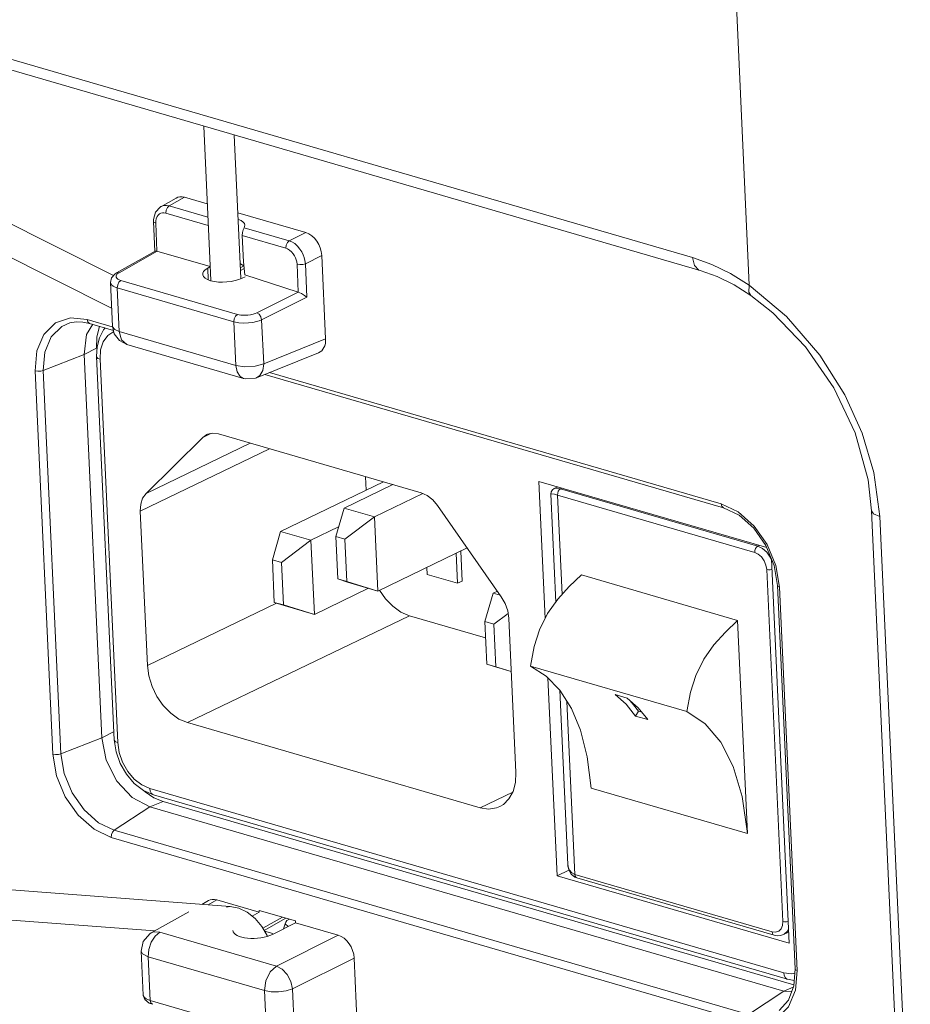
# Model space of a CAD drawing. Header units: millimetres. Extents: x 3925 to 5043, y -86 to 778.
# Tile 215 of 256: x 4893 to 4904, y 89 to 101. Entities that reach past the tile are written whole.
import ezdxf

# ---------------------------------------------------------------- set-up
doc = ezdxf.new("R2010")
doc.units = ezdxf.units.MM
doc.header["$LTSCALE"] = 46.255
for name, color, linetype in [('11-AC_INLET_DXF_CONTINUOUS_LINE', 7, 'CONTINUOUS'), ('61-H30-AC_HODXF_CONTINUOUS_LINE', 7, 'CONTINUOUS'), ('H30-POWER-CODXF_CONTINUOUS_LINE', 7, 'CONTINUOUS'), ('H30K-REAR-CODXF_CONTINUOUS_LINE', 7, 'CONTINUOUS')]:
    doc.layers.add(name, color=color, linetype=linetype)

msp = doc.modelspace()

# ---------------------------------------------------------------- linework, layer by layer
at = {"layer": '11-AC_INLET_DXF_CONTINUOUS_LINE', "color": 7, "linetype": 'Continuous', "lineweight": 0}
for p, q in [((4894.081, 97.3615), (4894.0312, 97.2657)), ((4894.1038, 97.387), (4894.081, 97.3615)), ((4893.9966, 97.0303), (4894.2165, 92.2519)), ((4894.0398, 96.9968), (4894.2597, 92.2183)), ((4895.3212, 96.0229), (4894.6127, 95.3245)), ((4895.4189, 96.07), (4895.3212, 96.0229)), ((4895.3702, 96.0576), (4895.3212, 96.0229)), ((4895.517, 96.066), (4898.0419, 95.3317)), ((4896.1536, 95.8809), (4894.541, 95.1038)), ((4895.9128, 95.9509), (4894.6127, 95.3245)), ((4897.35, 95.5329), (4897.3578, 95.3644)), ((4896.2907, 94.8502), (4897.573, 95.4681)), ((4897.082, 95.1411), (4897.6899, 95.434)), ((4899.5089, 95.4744), (4902.3475, 94.6487)), ((4899.5875, 93.7657), (4899.5089, 95.4744)), ((4899.6987, 95.3849), (4899.743, 95.4063)), ((4899.7786, 95.3819), (4899.7968, 95.3906)), ((4902.2359, 94.6672), (4899.7786, 95.3819)), ((4898.0635, 95.322), (4897.4601, 95.0312)), ((4899.6567, 95.3139), (4899.7185, 93.9697)), ((4902.1978, 94.5898), (4899.7405, 95.3045)), ((4899.7405, 95.3045), (4899.7975, 94.0647)), ((4896.9785, 94.7884), (4897.082, 95.1411)), ((4897.4601, 95.0312), (4897.082, 95.1411)), ((4899.0399, 94.0368), (4898.247, 95.1719)), ((4894.6294, 93.1812), (4894.541, 95.1038)), ((4897.4601, 95.0312), (4897.0919, 94.7554)), ((4897.4601, 95.0312), (4897.5026, 94.1078)), ((4896.6687, 94.7402), (4897.013, 94.9061)), ((4896.1871, 94.4975), (4896.2907, 94.8502)), ((4896.6687, 94.7402), (4896.2907, 94.8502)), ((4896.9785, 94.7884), (4897.0919, 94.7554)), ((4897.0029, 94.2575), (4896.9785, 94.7884)), ((4897.0919, 94.7554), (4897.1163, 94.2245)), ((4896.3005, 94.4645), (4896.6687, 94.7402)), ((4896.6687, 94.7402), (4896.7112, 93.8168)), ((4897.5026, 94.1078), (4898.6157, 94.6442)), ((4902.2541, 94.6759), (4902.2359, 94.6672)), ((4898.4786, 94.5781), (4898.4958, 94.2048)), ((4898.5531, 94.2324), (4898.5359, 94.6057)), ((4896.1871, 94.4975), (4896.3005, 94.4645)), ((4896.2115, 93.9665), (4896.1871, 94.4975)), ((4896.3005, 94.4645), (4896.3249, 93.9335)), ((4898.1177, 94.3148), (4898.1137, 94.4023)), ((4902.4068, 94.5049), (4902.6272, 89.7162)), ((4898.1177, 94.3148), (4898.4958, 94.2048)), ((4900.0381, 94.3078), (4901.985, 93.7416)), ((4902.5494, 89.9894), (4902.3475, 94.3754)), ((4896.7112, 93.8168), (4897.3856, 94.1418)), ((4897.1163, 94.2245), (4897.0029, 94.2575)), ((4897.0029, 94.2575), (4897.1245, 94.2178)), ((4897.1163, 94.2245), (4897.5026, 94.1078)), ((4897.1245, 94.2178), (4897.5026, 94.1078)), ((4898.4958, 94.2048), (4898.5531, 94.2324)), ((4898.8334, 93.7278), (4898.937, 94.0805)), ((4898.937, 94.0805), (4898.9912, 94.1066)), ((4899.0279, 94.054), (4898.937, 94.0805)), ((4896.24, 93.9572), (4894.6294, 93.1812)), ((4896.3249, 93.9335), (4896.2115, 93.9665)), ((4896.3331, 93.9268), (4896.2115, 93.9665)), ((4896.3249, 93.9335), (4896.7112, 93.8168)), ((4896.3331, 93.9268), (4896.7112, 93.8168)), ((4897.896, 93.8002), (4895.1286, 92.4667)), ((4898.8428, 93.5248), (4897.896, 93.8002)), ((4898.9468, 93.6948), (4899.1252, 93.8283)), ((4898.8334, 93.7278), (4898.9468, 93.6948)), ((4898.8579, 93.1968), (4898.8334, 93.7278)), ((4898.9468, 93.6948), (4898.9713, 93.1638)), ((4899.1342, 93.7678), (4899.2227, 91.8452)), ((4901.985, 93.7416), (4902.1074, 91.0836)), ((4898.9713, 93.1638), (4898.8579, 93.1968)), ((4898.9795, 93.1571), (4898.8579, 93.1968)), ((4898.9713, 93.1638), (4899.1647, 93.1054)), ((4899.4061, 93.1718), (4901.3531, 92.6055)), ((4898.9795, 93.1571), (4899.1648, 93.1032)), ((4899.7352, 90.5574), (4899.6216, 93.0245)), ((4899.769, 92.8736), (4899.8691, 90.6972)), ((4900.4594, 92.8157), (4900.6107, 92.7717)), ((4899.8589, 92.7313), (4899.9583, 90.5722)), ((4900.7466, 92.6512), (4900.6107, 92.7717)), ((4900.7505, 92.6087), (4900.7137, 92.5489)), ((4900.7137, 92.5489), (4900.865, 92.5049)), ((4900.865, 92.5049), (4900.7466, 92.6512)), ((4900.7903, 92.5972), (4900.7505, 92.6087)), ((4898.7767, 91.4056), (4895.1286, 92.4667)), ((4894.2165, 92.2519), (4894.2193, 92.2427)), ((4894.5822, 91.6204), (4894.7058, 91.566)), ((4902.5602, 89.3485), (4894.659, 91.6467)), ((4894.7058, 91.566), (4902.6069, 89.2679)), ((4898.7767, 91.4056), (4899.1838, 91.6017)), ((4902.1074, 91.0836), (4900.1604, 91.6499)), ((4899.7352, 90.5574), (4899.8827, 90.6285)), ((4902.6272, 89.7162), (4899.7352, 90.5574)), ((4899.9583, 90.5722), (4902.4156, 89.8575)), ((4899.9816, 90.5319), (4902.4389, 89.8172)), ((4902.5569, 89.8251), (4902.6208, 89.8559)), ((4902.6576, 89.3358), (4902.5602, 89.3485)), ((4902.6069, 89.2679), (4902.6906, 89.2535)), ((4902.6976, 89.3447), (4902.6576, 89.3358))]:
    msp.add_line(p, q, dxfattribs=at)
for points in [[(4894.0398, 96.9968), (4894.0473, 97.1128), (4894.08, 97.2131), (4894.1355, 97.291), (4894.2103, 97.3415)], [(4894.0312, 97.2657), (4894.0024, 97.1532), (4893.9966, 97.0303)], [(4893.9966, 97.0303), (4893.9994, 97.0212), (4894.0139, 97.0076), (4894.0398, 96.9968)], [(4895.517, 96.066), (4895.4442, 96.0756), (4895.3774, 96.0609), (4895.3702, 96.0576)], [(4899.6989, 95.385), (4899.6783, 95.3705), (4899.6613, 95.3442), (4899.6567, 95.314)], [(4899.7786, 95.3819), (4899.7401, 95.3898), (4899.7041, 95.3871), (4899.6988, 95.385)], [(4899.7786, 95.3819), (4899.7632, 95.3699), (4899.7505, 95.3511), (4899.7426, 95.3281), (4899.7405, 95.3045)], [(4894.6127, 95.3245), (4894.571, 95.2659), (4894.5465, 95.1906), (4894.541, 95.1038)], [(4898.247, 95.1719), (4898.1858, 95.244), (4898.1158, 95.2985), (4898.0419, 95.3317)], [(4899.6567, 95.3139), (4899.6574, 95.3164), (4899.671, 95.3194), (4899.7029, 95.3142), (4899.7405, 95.3045)], [(4902.2359, 94.6672), (4902.2207, 94.6555), (4902.2083, 94.6372), (4902.2, 94.6141), (4902.1978, 94.5898)], [(4902.2359, 94.6672), (4902.2947, 94.639), (4902.3471, 94.5929), (4902.3913, 94.531), (4902.4074, 94.4932)], [(4902.1978, 94.5898), (4902.2421, 94.5685), (4902.2827, 94.5324), (4902.3157, 94.4851), (4902.3381, 94.4311), (4902.3475, 94.3754)], [(4900.0381, 94.3078), (4899.8863, 94.1623), (4899.7437, 94.0055), (4899.6174, 93.8261), (4899.5177, 93.6245), (4899.4505, 93.4152), (4899.4061, 93.1718)], [(4902.3475, 94.3754), (4902.3684, 94.3717), (4902.3919, 94.3714), (4902.4128, 94.3743)], [(4897.896, 93.8002), (4897.7897, 93.8455), (4897.6879, 93.9174), (4897.5954, 94.012), (4897.5219, 94.1171)], [(4899.1342, 93.7678), (4899.1204, 93.8603), (4899.0883, 93.952), (4899.0399, 94.0368)], [(4901.3531, 92.6055), (4901.3971, 92.8475), (4901.4638, 93.0562), (4901.563, 93.2576), (4901.6893, 93.4376), (4901.8323, 93.5951), (4901.985, 93.7416)], [(4894.6294, 93.1812), (4894.6474, 93.0487), (4894.688, 92.9166), (4894.7492, 92.7912), (4894.828, 92.6785), (4894.9204, 92.5839), (4895.0222, 92.512), (4895.1286, 92.4667)], [(4899.4061, 93.1718), (4899.5986, 93.048), (4899.7693, 92.8733), (4899.9149, 92.6425), (4900.0254, 92.3712), (4900.1082, 92.0423), (4900.1604, 91.6499)], [(4900.7137, 92.5489), (4900.5953, 92.6952), (4900.4594, 92.8157)], [(4900.6355, 92.7497), (4900.672, 92.7111), (4900.7505, 92.6087)], [(4902.1074, 91.0836), (4902.0406, 91.548), (4901.9308, 91.9214), (4901.7768, 92.223), (4901.5808, 92.4516), (4901.3531, 92.6055)], [(4894.2165, 92.2519), (4894.2389, 92.1025), (4894.2906, 91.9565), (4894.3681, 91.8225), (4894.4671, 91.7081), (4894.5822, 91.6204)], [(4894.2193, 92.2427), (4894.2338, 92.2292), (4894.2597, 92.2183)], [(4894.659, 91.6467), (4894.5602, 91.691), (4894.467, 91.7637), (4894.3855, 91.8597), (4894.3211, 91.9725), (4894.2782, 92.0947), (4894.2597, 92.2183)], [(4899.0214, 91.4197), (4899.0657, 91.4459), (4899.136, 91.5152), (4899.1872, 91.6079), (4899.2167, 91.7197), (4899.2227, 91.8452)], [(4894.659, 91.6467), (4894.6646, 91.613), (4894.6771, 91.5872), (4894.6959, 91.5701), (4894.7058, 91.566)], [(4898.7767, 91.4056), (4898.8817, 91.3895), (4898.9796, 91.4032), (4899.0214, 91.4197)], [(4899.886, 90.6307), (4899.871, 90.6778), (4899.8691, 90.6972)], [(4899.8691, 90.6972), (4899.8816, 90.6304), (4899.9126, 90.5762)], [(4899.9583, 90.5722), (4899.9176, 90.5928), (4899.886, 90.6307)], [(4899.9126, 90.5762), (4899.9584, 90.5409), (4899.9816, 90.5319)], [(4899.9816, 90.5319), (4899.9726, 90.5368), (4899.9626, 90.5511), (4899.9583, 90.5722)], [(4902.5494, 89.9894), (4902.5448, 89.9378), (4902.5269, 89.8955), (4902.4974, 89.8664), (4902.4591, 89.8533), (4902.4156, 89.8575)], [(4902.6147, 89.9884), (4902.5957, 89.9855), (4902.5713, 89.9856), (4902.5494, 89.9894)], [(4902.4389, 89.8172), (4902.4299, 89.8221), (4902.4199, 89.8364), (4902.4156, 89.8575)], [(4902.5569, 89.8251), (4902.5663, 89.8302), (4902.6059, 89.8677), (4902.6189, 89.8971)], [(4902.5569, 89.8251), (4902.5206, 89.8129), (4902.4809, 89.81), (4902.4389, 89.8172)], [(4902.6069, 89.2679), (4902.599, 89.271), (4902.5798, 89.2871), (4902.5662, 89.3137), (4902.5602, 89.3485)]]:
    msp.add_lwpolyline(points, dxfattribs=at)
at = {"layer": '61-H30-AC_HODXF_CONTINUOUS_LINE', "color": 7, "linetype": 'Continuous', "lineweight": 0}
for p, q in [((4896.1917, 89.8371), (4896.0896, 89.8668)), ((4896.3261, 89.8962), (4896.3456, 89.9574)), ((4896.3456, 89.9574), (4896.383, 89.9247))]:
    msp.add_line(p, q, dxfattribs=at)
msp.add_ellipse((4896.4312, 89.852), major_axis=(-0.0328, 0.1646), ratio=0.5404564, start_param=-0.0142139, end_param=0.7729694, dxfattribs=at)
at = {"layer": 'H30-POWER-CODXF_CONTINUOUS_LINE', "color": 7, "linetype": 'Continuous', "lineweight": 0}
for p, q in [((4895.3319, 99.9026), (4895.4205, 97.9789)), ((4895.7124, 99.792), (4895.7945, 98.0078)), ((4894.2086, 98.0406), (4892.0506, 99.1232)), ((4894.1834, 97.6337), (4891.8825, 98.788)), ((4895.6617, 90.175), (4892.382, 90.4237)), ((4895.615, 90.1657), (4895.6617, 90.175)), ((4894.7229, 89.8701), (4892.3537, 90.0498)), ((4896.0559, 89.926), (4895.9723, 90.0248)), ((4896.1209, 89.8117), (4896.0559, 89.926)), ((4896.1232, 89.8051), (4896.1209, 89.8117))]:
    msp.add_line(p, q, dxfattribs=at)
msp.add_lwpolyline([(4895.9723, 90.0248), (4895.8742, 90.1022), (4895.7682, 90.153), (4895.6617, 90.175)], dxfattribs=at)
at = {"layer": 'H30K-REAR-CODXF_CONTINUOUS_LINE', "color": 7, "linetype": 'Continuous', "lineweight": 0}
for p, q in [((4864.6596, 108.9582), (4901.4245, 98.2647)), ((4864.753, 108.7968), (4901.518, 98.1033)), ((4901.8768, 103.4302), (4902.1305, 97.9185)), ((4894.7968, 98.8988), (4894.9866, 99.0065)), ((4894.9024, 98.9085), (4895.0915, 99.0158)), ((4895.3766, 98.9329), (4895.0915, 99.0158)), ((4894.7309, 98.8293), (4894.7075, 98.7372)), ((4894.8357, 98.8207), (4894.8583, 98.8165)), ((4894.863, 98.8534), (4894.8583, 98.8165)), ((4894.8583, 98.8165), (4895.389, 98.6621)), ((4894.9024, 98.9085), (4895.3841, 98.7683)), ((4896.604, 98.5759), (4895.757, 98.8222)), ((4894.7075, 98.7372), (4894.7075, 98.7136)), ((4894.7247, 98.3408), (4894.7075, 98.7136)), ((4894.7495, 98.3447), (4894.7335, 98.6935)), ((4895.8452, 98.6669), (4895.8368, 98.6367)), ((4895.8368, 98.6367), (4896.3988, 98.4732)), ((4896.3988, 98.4732), (4896.604, 98.5759)), ((4895.8109, 98.5394), (4896.3547, 98.3812)), ((4895.8109, 98.5394), (4895.8261, 98.2092)), ((4894.245, 98.072), (4894.7273, 98.3455)), ((4894.2771, 98.0751), (4894.7514, 98.3442)), ((4894.7514, 98.3442), (4894.7273, 98.3456)), ((4894.7495, 98.3447), (4895.4135, 98.1516)), ((4895.8261, 98.2092), (4895.8454, 98.0482)), ((4896.5983, 98.1876), (4896.8035, 98.2902)), ((4896.8513, 97.2512), (4896.8035, 98.2902)), ((4901.4245, 98.2647), (4901.6625, 98.1797)), ((4894.2513, 98.0556), (4894.2771, 98.0751)), ((4895.4135, 98.1516), (4895.3821, 98.1338)), ((4895.3821, 98.1338), (4895.3888, 97.9881)), ((4895.7902, 98.1022), (4895.8359, 98.1281)), ((4895.7927, 98.1411), (4895.8317, 98.1632)), ((4896.4944, 98.1813), (4896.5104, 97.8325)), ((4896.5983, 98.1876), (4896.6174, 97.772)), ((4901.6625, 98.1797), (4901.8983, 98.0641)), ((4894.1686, 97.9545), (4894.1686, 97.9551)), ((4894.1686, 97.9551), (4894.1938, 97.4083)), ((4894.1808, 98.0096), (4894.1687, 97.9545)), ((4894.276, 97.9565), (4894.2993, 97.9781)), ((4895.7518, 97.5556), (4894.2993, 97.9781)), ((4895.8125, 98.0086), (4895.847, 98.026)), ((4895.8454, 98.0482), (4896.5104, 97.8325)), ((4901.8983, 98.0641), (4902.1305, 97.9185)), ((4895.7077, 97.4636), (4894.2552, 97.8861)), ((4894.2552, 97.8861), (4894.2802, 97.3412)), ((4896.5085, 97.8331), (4895.9941, 97.5757)), ((4901.9413, 97.9236), (4902.1508, 97.7921)), ((4896.6174, 97.772), (4896.0539, 97.49)), ((4893.6707, 97.5128), (4893.881, 97.4921)), ((4893.8245, 97.461), (4893.909, 97.4437)), ((4893.881, 97.4921), (4894.1919, 97.4017)), ((4895.7328, 96.9187), (4895.7077, 97.4636)), ((4896.0793, 96.9397), (4896.0539, 97.49)), ((4893.8733, 97.3067), (4893.9481, 97.4323)), ((4893.909, 97.4437), (4894.2064, 97.3572)), ((4894.0272, 97.3926), (4894.0004, 97.27)), ((4894.0338, 97.4074), (4894.0272, 97.3926)), ((4894.217, 97.314), (4894.1938, 97.4083)), ((4894.2802, 97.3412), (4895.7328, 96.9187)), ((4893.8423, 97.0542), (4893.8733, 97.3067)), ((4894.0004, 97.27), (4893.9957, 97.1358)), ((4896.0793, 96.9397), (4896.8513, 97.2512)), ((4893.8423, 97.0542), (4893.9957, 97.1358)), ((4894.3737, 97.1798), (4895.8262, 96.7573)), ((4893.332, 96.8574), (4893.8423, 97.0542)), ((4893.8423, 97.0542), (4894.0622, 92.2758)), ((4895.9896, 96.7655), (4896.7638, 97.0779)), ((4893.4526, 92.0746), (4893.2327, 96.853)), ((4893.5519, 92.079), (4893.332, 96.8574)), ((4895.8463, 96.9018), (4895.7328, 96.9187)), ((4895.9726, 96.9095), (4895.8463, 96.9018)), ((4896.0793, 96.9397), (4895.9726, 96.9095)), ((4896.0947, 96.8079), (4901.8102, 95.1455)), ((4896.1527, 96.8313), (4901.7821, 95.194)), ((4903.6841, 95.5835), (4903.7576, 95.0361)), ((4901.7821, 95.194), (4901.9936, 95.0929)), ((4901.8102, 95.1455), (4902.0047, 95.0516)), ((4903.654, 95.1078), (4904.0333, 86.8667)), ((4903.7576, 95.0361), (4904.1369, 86.795)), ((4902.4391, 94.4268), (4902.4816, 94.1755)), ((4902.4621, 94.4242), (4902.5076, 94.1553)), ((4902.4816, 94.1755), (4902.7016, 89.3971)), ((4902.5076, 94.1553), (4902.7275, 89.3769)), ((4894.0622, 92.2758), (4894.2156, 92.3573)), ((4893.5519, 92.079), (4894.0622, 92.2758)), ((4894.1176, 91.9982), (4894.0622, 92.2758)), ((4894.5827, 91.6201), (4894.6017, 91.6027)), ((4894.6017, 91.6027), (4894.7118, 91.5312)), ((4894.6612, 91.4183), (4894.825, 91.4849)), ((4894.7118, 91.5312), (4894.825, 91.4849)), ((4894.825, 91.4849), (4902.6864, 89.1983)), ((4894.2179, 91.1255), (4894.6612, 91.4183)), ((4894.6612, 91.4183), (4902.5623, 89.1202)), ((4902.1191, 88.8273), (4894.2179, 91.1255)), ((4902.0792, 88.7379), (4894.1781, 91.036)), ((4895.3078, 90.2019), (4895.3897, 90.2483)), ((4895.3858, 90.1959), (4895.4946, 90.2576)), ((4896.0244, 90.1035), (4895.4946, 90.2576)), ((4894.6788, 89.8451), (4895.1455, 90.1098)), ((4896.0244, 90.1035), (4895.936, 90.0534)), ((4896.0234, 90.1261), (4896.4762, 89.9944)), ((4896.0234, 90.1261), (4896.0244, 90.1035)), ((4896.0701, 89.9039), (4896.3133, 90.0418)), ((4896.0862, 89.8755), (4896.3569, 90.0291)), ((4896.4772, 89.9718), (4896.189, 89.8276)), ((4896.4762, 89.9944), (4896.4772, 89.9718)), ((4897.007, 89.8177), (4896.4772, 89.9718)), ((4894.6607, 89.8338), (4894.6789, 89.8452)), ((4894.7256, 89.8061), (4894.7858, 89.8556)), ((4896.2384, 89.4331), (4894.7858, 89.8556)), ((4894.5524, 89.6162), (4894.5782, 89.7388)), ((4894.5782, 89.7388), (4894.6607, 89.8338)), ((4894.6762, 89.729), (4894.7256, 89.8061)), ((4896.2384, 89.4331), (4897.007, 89.8177)), ((4894.5524, 89.6162), (4894.5776, 89.0691)), ((4896.0914, 89.1265), (4894.6389, 89.549)), ((4894.6389, 89.549), (4894.6639, 89.0041)), ((4896.4379, 89.1475), (4897.2066, 89.5321)), ((4897.2544, 88.493), (4897.2066, 89.5321)), ((4902.7016, 89.3971), (4902.6853, 89.1839)), ((4902.7275, 89.3769), (4902.7065, 89.1304)), ((4896.1165, 88.5816), (4896.0914, 89.1265)), ((4896.4632, 88.5971), (4896.4379, 89.1475)), ((4902.1191, 88.8273), (4902.5623, 89.1202)), ((4902.5623, 89.1202), (4902.6792, 89.1677)), ((4902.6593, 89.1155), (4902.5623, 89.1202)), ((4894.6639, 89.0041), (4896.1165, 88.5816)), ((4894.6639, 89.0041), (4894.6718, 88.9732)), ((4894.6515, 88.971), (4894.6919, 88.9557)), ((4894.6718, 88.9732), (4894.6919, 88.9557))]:
    msp.add_line(p, q, dxfattribs=at)
for points in [[(4894.7973, 98.8991), (4894.7885, 98.8937), (4894.7309, 98.8293)], [(4894.7335, 98.6935), (4894.7341, 98.7206), (4894.7394, 98.7482), (4894.7501, 98.7742), (4894.7651, 98.7945), (4894.7817, 98.8081), (4894.7987, 98.8162), (4894.8163, 98.8203), (4894.8357, 98.8207)], [(4894.7973, 98.8991), (4894.8167, 98.9078), (4894.842, 98.9137), (4894.8698, 98.9143), (4894.9024, 98.9085)], [(4894.9024, 98.9085), (4894.8791, 98.887), (4894.863, 98.8534)], [(4894.7075, 98.7136), (4894.712, 98.7046), (4894.7335, 98.6935)], [(4895.8109, 98.5394), (4895.8141, 98.5766), (4895.8247, 98.6118), (4895.8368, 98.6367)], [(4896.3988, 98.4732), (4896.3755, 98.4517), (4896.3594, 98.4182), (4896.3547, 98.3812)], [(4896.3988, 98.4732), (4896.4311, 98.4602), (4896.4659, 98.4385), (4896.5012, 98.4073), (4896.5317, 98.3707), (4896.555, 98.3338), (4896.572, 98.2987), (4896.5845, 98.2641), (4896.5934, 98.2278), (4896.5983, 98.1876)], [(4896.3547, 98.3812), (4896.3775, 98.3722), (4896.4021, 98.3571), (4896.4269, 98.3353), (4896.4483, 98.3097), (4896.4646, 98.2839), (4896.4764, 98.2593), (4896.485, 98.235), (4896.4911, 98.2096), (4896.4944, 98.1813)], [(4901.4245, 98.2647), (4901.4481, 98.1665), (4901.5037, 98.1088), (4901.518, 98.1033)], [(4894.2451, 98.072), (4894.2253, 98.0594), (4894.1808, 98.0096)], [(4894.2451, 98.072), (4894.2486, 98.0737), (4894.2771, 98.0751)], [(4895.7864, 98.1854), (4895.7893, 98.1849), (4895.8321, 98.1592)], [(4896.5983, 98.1876), (4896.5663, 98.1785), (4896.5284, 98.1762), (4896.4944, 98.1813)], [(4901.518, 98.1033), (4901.7296, 98.0276), (4901.9413, 97.9236)], [(4894.2552, 97.8861), (4894.2271, 97.8959), (4894.2022, 97.9088), (4894.1822, 97.9252), (4894.1703, 97.9454), (4894.1686, 97.9545)], [(4894.2993, 97.9781), (4894.2796, 97.985), (4894.2622, 97.994), (4894.2482, 98.0057), (4894.2398, 98.02), (4894.2399, 98.0369), (4894.2513, 98.0556)], [(4894.2552, 97.8861), (4894.2599, 97.923), (4894.276, 97.9565)], [(4896.6174, 97.772), (4896.5887, 97.7926), (4896.5503, 97.815), (4896.5085, 97.8331)], [(4902.1305, 97.9185), (4902.1253, 97.8344), (4902.1508, 97.7921)], [(4902.1305, 97.9185), (4902.5962, 97.5298), (4903.0109, 97.048), (4903.3218, 96.5536), (4903.5378, 96.0762), (4903.6841, 95.5835)], [(4902.1508, 97.7921), (4902.425, 97.5762), (4902.8323, 97.1517), (4903.1834, 96.6421), (4903.4496, 96.0777), (4903.6103, 95.4941), (4903.654, 95.1078)], [(4893.2327, 96.853), (4893.2537, 97.0996), (4893.3403, 97.3066), (4893.4838, 97.4488), (4893.6707, 97.5128)], [(4893.6634, 97.4493), (4893.7423, 97.4631), (4893.8245, 97.461)], [(4893.881, 97.4921), (4893.888, 97.4626), (4893.9047, 97.4453), (4893.909, 97.4437)], [(4895.7077, 97.4636), (4895.7124, 97.5005), (4895.7285, 97.5341), (4895.7518, 97.5556)], [(4896.0539, 97.49), (4896.024, 97.4774), (4895.9879, 97.4661), (4895.9437, 97.4564), (4895.8914, 97.4496), (4895.8322, 97.4473), (4895.7693, 97.4513), (4895.7077, 97.4636)], [(4895.9479, 97.5584), (4895.9169, 97.5513), (4895.8803, 97.5463), (4895.8389, 97.5444), (4895.7949, 97.547), (4895.7518, 97.5556)], [(4895.9941, 97.5757), (4895.9732, 97.5666), (4895.9479, 97.5584)], [(4896.0539, 97.49), (4896.0441, 97.5265), (4896.0222, 97.5579), (4895.9941, 97.5757)], [(4893.332, 96.8574), (4893.3519, 97.0864), (4893.4316, 97.275), (4893.5633, 97.4048), (4893.6634, 97.4493)], [(4894.2802, 97.3412), (4894.2224, 97.3668), (4894.195, 97.4004), (4894.1938, 97.4083)], [(4894.3737, 97.1798), (4894.3064, 97.2382), (4894.2802, 97.3412)], [(4894.3737, 97.1798), (4894.2818, 97.2292), (4894.217, 97.314)], [(4893.2327, 96.853), (4893.2646, 96.8481), (4893.3005, 96.8496), (4893.332, 96.8574)], [(4895.7328, 96.9187), (4895.748, 96.8396), (4895.7847, 96.7816), (4895.8262, 96.7573)], [(4895.9897, 96.7655), (4896.0303, 96.7929), (4896.0677, 96.8566), (4896.0793, 96.9397)], [(4895.9897, 96.7655), (4895.9759, 96.7604), (4895.8495, 96.7517), (4895.8263, 96.7573)], [(4901.7821, 95.194), (4901.7892, 95.1645), (4901.8059, 95.1472), (4901.8102, 95.1455)], [(4901.9936, 95.0929), (4902.1918, 94.9179), (4902.3531, 94.6878), (4902.4621, 94.4242)], [(4902.0047, 95.0516), (4902.1868, 94.8894), (4902.3372, 94.6737), (4902.4391, 94.4268)], [(4903.7576, 95.0361), (4903.6771, 95.0702), (4903.654, 95.1078)], [(4902.5076, 94.1553), (4902.4869, 94.1657), (4902.4816, 94.1755)], [(4893.4526, 92.0746), (4893.4845, 92.0696), (4893.5204, 92.0712), (4893.5519, 92.079)], [(4894.1781, 91.036), (4893.9666, 91.137), (4893.7684, 91.3121), (4893.6071, 91.5422), (4893.4981, 91.8058), (4893.4526, 92.0746)], [(4894.2179, 91.1255), (4894.0213, 91.2198), (4893.8405, 91.3803), (4893.6932, 91.5913), (4893.5937, 91.832), (4893.5519, 92.079)], [(4894.6612, 91.4183), (4894.4417, 91.5341), (4894.2508, 91.7378), (4894.1176, 91.9982)], [(4894.1781, 91.036), (4894.1822, 91.0709), (4894.1966, 91.1031), (4894.2179, 91.1255)], [(4894.7858, 89.8556), (4894.7122, 89.858), (4894.6789, 89.8452)], [(4894.6389, 89.549), (4894.6463, 89.639), (4894.6762, 89.729)], [(4894.5524, 89.6162), (4894.5672, 89.586), (4894.6389, 89.549)], [(4896.2384, 89.4331), (4896.1607, 89.3614), (4896.1071, 89.2497), (4896.0914, 89.1265)], [(4896.4379, 89.1475), (4896.4174, 89.2397), (4896.3711, 89.3276), (4896.3081, 89.3949), (4896.2384, 89.4331)], [(4902.7275, 89.3769), (4902.7068, 89.3873), (4902.7016, 89.3971)], [(4896.0914, 89.1265), (4896.172, 89.1118), (4896.2658, 89.1102), (4896.3603, 89.1228), (4896.4379, 89.1475)], [(4902.7065, 89.1304), (4902.6199, 88.9234), (4902.4764, 88.7811), (4902.2895, 88.7172), (4902.0792, 88.7379)], [(4902.6853, 89.1839), (4902.6182, 89.0073), (4902.5036, 88.8803)], [(4894.5776, 89.0691), (4894.5964, 89.0155), (4894.6515, 88.971)], [(4894.5776, 89.0691), (4894.578, 89.0652), (4894.5888, 89.0442), (4894.6163, 89.0231), (4894.6639, 89.0041)]]:
    msp.add_lwpolyline(points, dxfattribs=at)
for centre, major_axis, ratio, start_param, end_param in [((4895.1024, 98.7847), (-0.1088, 0.2254), 0.6880549, -0.5544224, 0.0455999), ((4895.5708, 98.6484), (0.2744, 0.0197), 0.4053854, -0.0104417, 0.7545841), ((4896.6144, 98.345), (-0.1084, 0.2253), 0.6895567, -2.1236948, -0.5541164), ((4895.6038, 98.0747), (0.2841, 0.0204), 0.4053854, 2.4360678, 5.5078473), ((4896.6622, 97.3065), (-0.1088, 0.2254), 0.6880549, -3.1871936, -2.1264367), ((4895.5055, 90.0266), (-0.1088, 0.2254), 0.6880549, -0.5544224, 0.0455999), ((4895.9803, 89.8936), (0.2841, 0.0204), 0.4053854, 3.1311517, 5.5078473), ((4897.0174, 89.5868), (-0.1084, 0.2253), 0.6895567, -2.1236948, -0.5541164)]:
    msp.add_ellipse(centre, major_axis=major_axis, ratio=ratio, start_param=start_param, end_param=end_param, dxfattribs=at)

doc.saveas('drawing.dxf')
